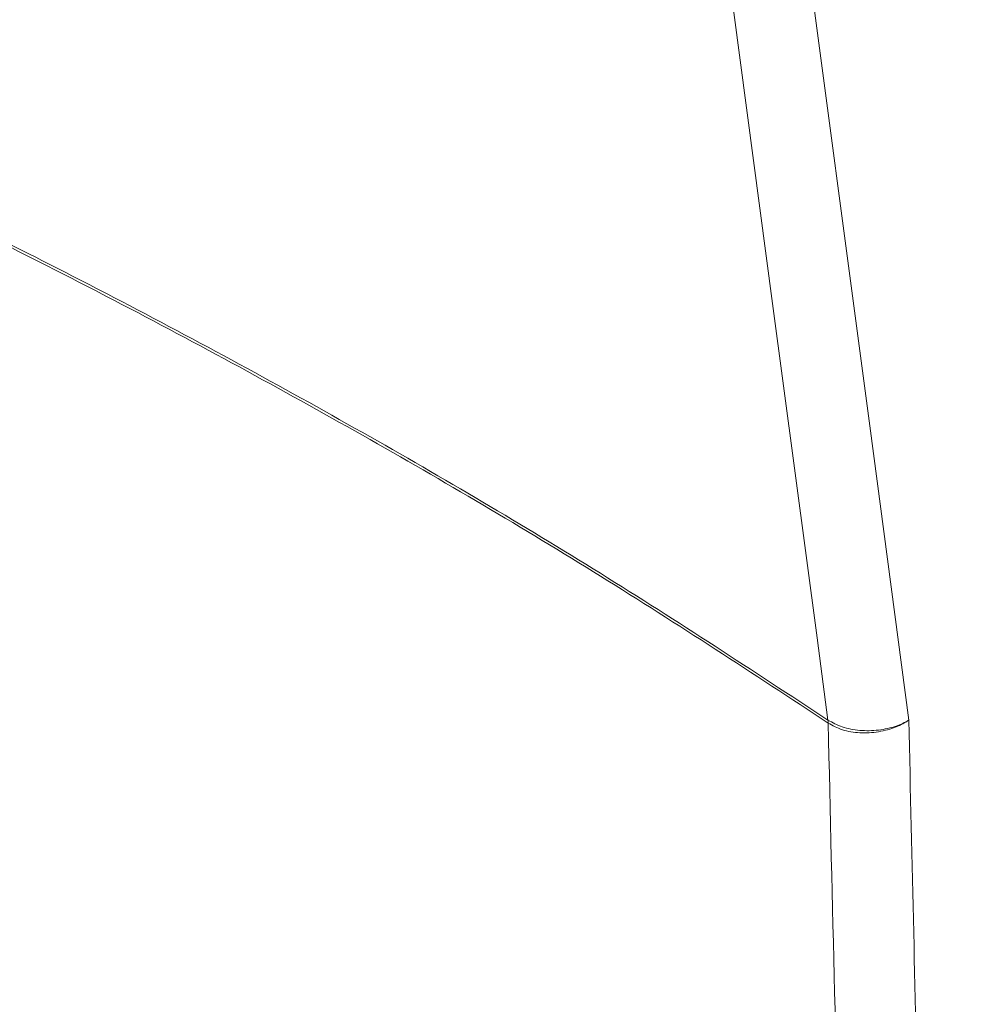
# Paper-space layout 'Blatt4' of a CAD drawing. Header units: millimetres. Extents: x 5 to 418, y 2 to 292.
# Tile 11 of 59: x 116 to 141, y 143 to 168. Entities that reach past the tile are written whole.
import ezdxf

# ---------------------------------------------------------------- set-up
doc = ezdxf.new("R2010")
doc.units = ezdxf.units.MM

psp = doc.layouts.new('Blatt4')

# ---------------------------------------------------------------- linework, layer by layer
at = {"color": 7, "linetype": 'Continuous', "lineweight": 18}
for p, q in [((136.697, 150.523), (136.698, 150.522)), ((136.703, 150.449), (136.703, 150.449))]:
    psp.add_line(p, q, dxfattribs=at)
at = {"color": 7, "linetype": 'Continuous', "lineweight": 18, "flags": 128}
for points in [[(136.698, 150.522), (136.422, 152.594), (135.3, 161.025), (134.003, 170.768)], [(136.028, 170.867), (137.749, 157.939), (138.736, 150.523)]]:
    psp.add_lwpolyline(points, dxfattribs=at)
at = {"color": 7, "linetype": 'Continuous', "lineweight": 18}
for centre, radius, start, end in [((136.077, 150.437), 0.626, 1.1007, 7.8523), ((136.08, 150.439), 0.624, 0.8796, 7.6377)]:
    psp.add_arc(centre, radius, start, end, dxfattribs=at)
for points, knots in [([(113.819, 163.637), (113.819, 163.637), (115.469, 162.833), (119.258, 160.925), (125.001, 157.8), (131.022, 154.253), (134.805, 151.766), (136.697, 150.523)], [0, 0, 0, 0, 0.000001, 0.200768, 0.467178, 0.733586, 1, 1, 1, 1]), ([(136.703, 150.449), (134.811, 151.693), (131.027, 154.179), (125.007, 157.726), (119.263, 160.852), (115.475, 162.76), (113.825, 163.564), (113.825, 163.564)], [0, 0, 0, 0, 0.266419, 0.532832, 0.799248, 0.999999, 1, 1, 1, 1]), ([(136.698, 150.522), (136.812, 150.459), (137.04, 150.334), (137.496, 150.249), (137.973, 150.256), (138.401, 150.354), (138.639, 150.464), (138.733, 150.522), (138.736, 150.523)], [0, 0, 0, 0, 0.206214, 0.412515, 0.619115, 0.826206, 0.995146, 1, 1, 1, 1]), ([(138.736, 150.523), (138.734, 150.521), (138.639, 150.457), (138.402, 150.332), (137.976, 150.213), (137.5, 150.188), (137.045, 150.261), (136.817, 150.386), (136.703, 150.449)], [0, 0, 0, 0, 0.004854, 0.173794, 0.380885, 0.587485, 0.793786, 1, 1, 1, 1]), ([(138.604, 103.673), (138.486, 105.615), (138.096, 112.075), (137.548, 123.124), (137.02, 136.769), (136.808, 145.919), (136.703, 150.449)], [0, 0, 0, 0, 0.126, 0.419218, 0.712417, 1, 1, 1, 1]), ([(138.736, 150.523), (138.815, 146.952), (138.917, 142.39), (139.196, 133.255), (139.58, 123.122), (140.131, 112.086), (140.52, 105.633), (140.637, 103.694)], [0, 0, 0, 0, 0.22627, 0.289152, 0.581705, 0.874277, 1, 1, 1, 1])]:
    psp.add_open_spline(points, degree=3, knots=knots, dxfattribs=at)

doc.saveas('drawing.dxf')
